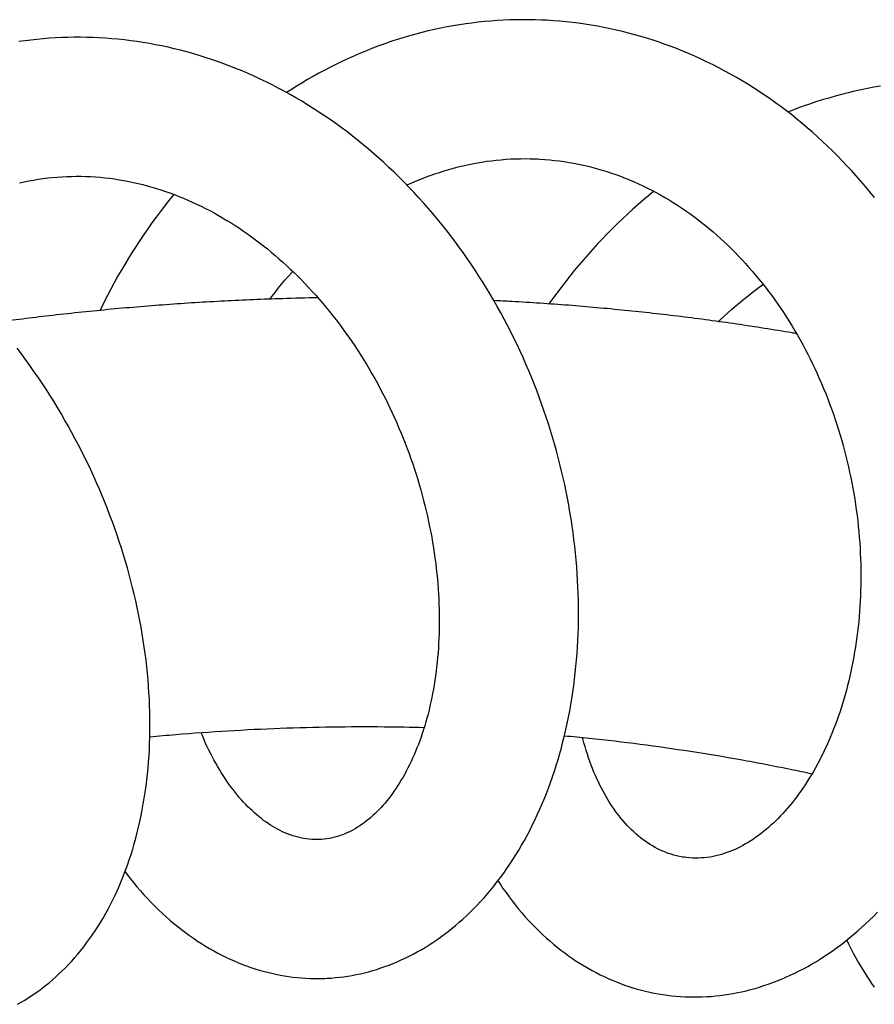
# Model space of a CAD drawing. Header units: millimetres. Extents: x 117 to 1320, y -43 to 1845.
# Tile 24 of 106: x 322 to 356, y 748 to 787. Entities that reach past the tile are written whole.
import ezdxf

# ---------------------------------------------------------------- set-up
doc = ezdxf.new("R2010")
doc.units = ezdxf.units.MM
doc.header["$LTSCALE"] = 65.395
doc.layers.get('0').update_dxf_attribs({"linetype": 'CONTINUOUS'})

msp = doc.modelspace()

# ---------------------------------------------------------------- linework, layer by layer
at = {"color": 7, "linetype": 'Continuous'}
for points in [[(342.637, 787.041), (342.522, 787.046), (342.271, 787.055), (342.019, 787.06), (341.768, 787.06), (341.517, 787.057), (341.267, 787.051), (341.016, 787.04), (340.767, 787.025), (340.518, 787.007), (340.269, 786.985), (340.021, 786.959), (339.773, 786.929), (339.525, 786.896), (339.277, 786.858), (339.03, 786.817), (338.782, 786.772), (338.535, 786.723), (338.288, 786.67), (338.041, 786.613), (337.794, 786.553), (337.548, 786.488), (337.302, 786.419), (337.057, 786.347), (336.812, 786.271), (336.568, 786.191), (336.324, 786.107), (336.082, 786.02), (335.84, 785.929), (335.6, 785.834), (335.36, 785.735), (335.122, 785.633), (334.884, 785.527), (334.648, 785.417), (334.413, 785.304), (334.18, 785.187), (333.948, 785.067), (333.719, 784.944), (333.49, 784.817), (333.264, 784.687), (333.039, 784.553), (332.815, 784.416), (332.593, 784.275), (332.441, 784.176)], [(343.994, 786.918), (343.744, 786.949), (343.494, 786.976), (343.243, 787), (342.992, 787.02), (342.74, 787.036), (342.637, 787.041)], [(348.61, 785.603), (348.373, 785.707), (348.136, 785.806), (347.898, 785.902), (347.659, 785.994), (347.42, 786.082), (347.18, 786.167), (346.939, 786.247), (346.697, 786.324), (346.455, 786.397), (346.212, 786.466), (345.969, 786.531), (345.724, 786.593), (345.48, 786.65), (345.234, 786.704), (344.988, 786.755), (344.74, 786.801), (344.492, 786.844), (344.244, 786.883), (343.994, 786.918)], [(322.21, 786.242), (322.092, 786.227), (321.851, 786.193)], [(323.542, 786.351), (323.296, 786.34), (323.05, 786.324), (322.805, 786.305), (322.56, 786.282), (322.317, 786.255), (322.21, 786.242)], [(328.243, 785.85), (327.997, 785.91), (327.752, 785.967), (327.506, 786.02), (327.259, 786.069), (327.012, 786.115), (326.765, 786.156), (326.518, 786.194), (326.271, 786.228), (326.023, 786.258), (325.775, 786.285), (325.526, 786.308), (325.278, 786.326), (325.029, 786.342), (324.781, 786.353), (324.533, 786.36), (324.284, 786.364), (324.037, 786.363), (323.789, 786.359), (323.542, 786.351)], [(333.956, 749.118), (334.042, 749.122), (334.208, 749.132), (334.374, 749.146), (334.539, 749.163), (334.703, 749.184), (334.867, 749.208), (335.031, 749.235), (335.194, 749.266), (335.357, 749.301), (335.52, 749.339), (335.683, 749.381), (335.846, 749.426), (336.008, 749.475), (336.17, 749.528), (336.331, 749.584), (336.493, 749.644), (336.654, 749.707), (336.814, 749.774), (336.974, 749.845), (337.133, 749.919), (337.292, 749.997), (337.45, 750.079), (337.607, 750.164), (337.764, 750.253), (337.92, 750.345), (338.074, 750.441), (338.228, 750.541), (338.381, 750.644), (338.532, 750.751), (338.682, 750.861), (338.831, 750.975), (338.979, 751.092), (339.126, 751.213), (339.271, 751.337), (339.415, 751.465), (339.558, 751.597), (339.699, 751.732), (339.839, 751.871), (339.978, 752.014), (340.115, 752.16), (340.25, 752.31), (340.384, 752.464), (340.517, 752.621), (340.647, 752.782), (340.776, 752.947), (340.903, 753.115), (341.029, 753.287), (341.152, 753.462), (341.273, 753.64), (341.392, 753.821), (341.509, 754.006), (341.624, 754.194), (341.736, 754.385), (341.846, 754.578), (341.953, 754.774), (342.058, 754.973), (342.16, 755.175), (342.26, 755.378), (342.357, 755.584), (342.451, 755.793), (342.542, 756.003), (342.631, 756.216), (342.718, 756.432), (342.801, 756.65), (342.882, 756.871), (342.961, 757.095), (343.037, 757.321), (343.11, 757.549), (343.18, 757.78), (343.248, 758.013), (343.312, 758.248), (343.374, 758.486), (343.433, 758.725), (343.489, 758.966), (343.543, 759.21), (343.593, 759.454), (343.64, 759.701), (343.685, 759.949), (343.726, 760.198), (343.764, 760.449), (343.8, 760.701), (343.832, 760.954), (343.862, 761.209), (343.888, 761.464), (343.911, 761.721), (343.932, 761.979), (343.949, 762.237), (343.963, 762.496), (343.974, 762.757), (343.982, 763.018), (343.987, 763.28), (343.989, 763.543), (343.988, 763.807), (343.984, 764.072), (343.977, 764.337), (343.967, 764.604), (343.953, 764.871), (343.937, 765.139), (343.917, 765.408), (343.894, 765.678), (343.869, 765.948), (343.84, 766.218), (343.808, 766.489), (343.773, 766.761), (343.734, 767.032), (343.693, 767.304), (343.649, 767.575), (343.601, 767.846), (343.551, 768.118), (343.497, 768.389), (343.441, 768.659), (343.381, 768.929), (343.319, 769.198), (343.253, 769.466), (343.185, 769.734), (343.114, 770.001), (343.039, 770.268), (342.962, 770.534), (342.881, 770.799), (342.798, 771.064), (342.711, 771.328), (342.622, 771.592), (342.529, 771.856), (342.433, 772.119), (342.334, 772.382), (342.232, 772.645), (342.126, 772.907), (342.018, 773.168), (341.907, 773.428), (341.792, 773.687), (341.675, 773.944), (341.555, 774.201), (341.431, 774.456), (341.305, 774.709), (341.177, 774.962), (341.045, 775.212), (340.911, 775.461), (340.774, 775.708), (340.634, 775.953), (340.491, 776.197), (340.346, 776.438), (340.198, 776.678), (340.048, 776.915), (339.895, 777.15), (339.74, 777.383), (339.582, 777.613), (339.422, 777.841), (339.259, 778.068), (339.093, 778.294), (338.923, 778.517), (338.751, 778.739), (338.576, 778.959), (338.399, 779.176), (338.219, 779.392), (338.036, 779.605), (337.851, 779.815), (337.663, 780.023), (337.473, 780.229), (337.281, 780.432), (337.086, 780.632), (336.89, 780.829), (336.691, 781.024), (336.49, 781.215), (336.286, 781.404), (336.081, 781.589), (335.874, 781.771), (335.666, 781.95), (335.456, 782.126), (335.244, 782.298), (335.031, 782.466), (334.817, 782.631), (334.601, 782.792), (334.384, 782.95), (334.165, 783.105), (333.943, 783.257), (333.719, 783.406), (333.494, 783.552), (333.267, 783.694), (333.038, 783.834), (332.807, 783.969), (332.575, 784.102), (332.342, 784.231), (332.107, 784.356), (331.872, 784.478), (331.634, 784.596), (331.396, 784.71), (331.157, 784.821), (330.917, 784.928), (330.677, 785.031), (330.436, 785.13), (330.194, 785.225), (329.951, 785.317), (329.708, 785.405), (329.465, 785.489), (329.221, 785.569), (328.977, 785.645), (328.733, 785.717), (328.488, 785.785), (328.243, 785.85)], [(355.692, 780.025), (355.517, 780.241), (355.341, 780.455), (355.161, 780.665), (354.979, 780.874), (354.795, 781.079), (354.608, 781.281), (354.42, 781.48), (354.228, 781.677), (354.035, 781.87), (353.84, 782.059), (353.643, 782.246), (353.444, 782.429), (353.243, 782.608), (353.04, 782.785), (352.836, 782.957), (352.63, 783.126), (352.422, 783.292), (352.212, 783.455), (352, 783.614), (351.786, 783.771), (351.57, 783.924), (351.352, 784.074), (351.132, 784.221), (350.91, 784.364), (350.686, 784.504), (350.461, 784.641), (350.234, 784.774), (350.006, 784.903), (349.777, 785.029), (349.545, 785.151), (349.313, 785.27), (349.08, 785.385), (348.845, 785.496), (348.61, 785.603)], [(355.931, 784.43), (355.675, 784.385), (355.419, 784.336), (355.164, 784.283), (354.908, 784.226), (354.652, 784.165), (354.397, 784.101), (354.142, 784.032), (353.887, 783.96), (353.633, 783.884), (353.38, 783.804), (353.127, 783.72), (352.876, 783.633), (352.625, 783.541), (352.375, 783.446), (352.275, 783.407)], [(337.201, 780.514), (337.215, 780.52), (337.393, 780.601), (337.572, 780.678), (337.752, 780.752), (337.933, 780.823), (338.115, 780.891), (338.298, 780.956), (338.482, 781.017), (338.667, 781.076), (338.852, 781.131), (339.038, 781.183), (339.224, 781.232), (339.411, 781.278), (339.598, 781.32), (339.786, 781.359), (339.975, 781.394), (340.163, 781.426), (340.352, 781.455), (340.542, 781.48), (340.732, 781.502), (340.922, 781.52), (341.113, 781.535), (341.304, 781.547), (341.496, 781.555)], [(341.496, 781.555), (341.687, 781.559), (341.88, 781.561), (342.072, 781.558), (342.264, 781.552), (342.369, 781.548)], [(342.369, 781.548), (342.464, 781.543), (342.656, 781.53), (342.848, 781.514), (343.04, 781.494), (343.231, 781.47), (343.422, 781.444), (343.613, 781.413), (343.803, 781.38), (343.992, 781.343), (344.18, 781.302), (344.368, 781.259), (344.554, 781.211), (344.74, 781.161), (344.924, 781.108), (345.107, 781.051), (345.289, 780.991), (345.47, 780.928), (345.65, 780.861), (345.829, 780.792), (346.008, 780.719), (346.185, 780.643), (346.362, 780.564), (346.538, 780.481), (346.713, 780.396), (346.887, 780.308), (347.06, 780.216), (347.231, 780.122), (347.401, 780.025), (347.569, 779.925), (347.736, 779.822), (347.902, 779.717), (348.066, 779.609), (348.228, 779.498), (348.389, 779.385), (348.548, 779.27), (348.705, 779.152), (348.86, 779.033), (349.013, 778.911), (349.164, 778.786), (349.313, 778.66), (349.461, 778.531), (349.607, 778.4), (349.752, 778.266), (349.895, 778.13), (350.038, 777.992), (350.179, 777.85), (350.318, 777.706), (350.457, 777.56), (350.594, 777.411), (350.73, 777.259), (350.864, 777.105), (350.996, 776.95), (351.126, 776.792), (351.255, 776.632), (351.382, 776.469), (351.508, 776.305), (351.631, 776.139), (351.753, 775.971), (351.873, 775.801), (351.99, 775.63), (352.106, 775.456), (352.219, 775.282), (352.331, 775.106), (352.44, 774.929), (352.547, 774.75), (352.652, 774.569), (352.755, 774.387), (352.857, 774.202), (352.956, 774.016), (353.054, 773.828), (353.15, 773.638), (353.244, 773.446), (353.336, 773.252), (353.427, 773.057), (353.515, 772.86), (353.601, 772.662), (353.684, 772.463), (353.766, 772.262), (353.846, 772.06), (353.923, 771.857), (353.998, 771.653), (354.071, 771.448), (354.141, 771.242), (354.209, 771.036), (354.275, 770.828), (354.338, 770.62), (354.399, 770.412), (354.458, 770.203), (354.514, 769.994), (354.568, 769.785), (354.619, 769.575), (354.668, 769.364), (354.715, 769.153), (354.76, 768.942), (354.802, 768.729), (354.842, 768.516), (354.879, 768.302), (354.915, 768.087), (354.947, 767.873), (354.978, 767.658), (355.006, 767.443), (355.032, 767.227), (355.055, 767.012), (355.076, 766.797), (355.095, 766.583), (355.111, 766.368), (355.125, 766.154), (355.136, 765.941), (355.145, 765.728), (355.152, 765.516), (355.156, 765.304), (355.158, 765.094), (355.158, 764.884), (355.155, 764.675), (355.15, 764.467), (355.143, 764.259), (355.133, 764.053), (355.121, 763.847), (355.107, 763.642), (355.09, 763.438), (355.072, 763.235), (355.051, 763.033), (355.028, 762.832), (355.002, 762.631), (354.975, 762.432), (354.945, 762.234), (354.913, 762.038), (354.879, 761.842), (354.843, 761.649), (354.805, 761.457), (354.765, 761.266), (354.723, 761.077), (354.679, 760.891), (354.633, 760.706), (354.586, 760.523), (354.536, 760.342), (354.485, 760.163), (354.432, 759.987), (354.377, 759.813), (354.321, 759.641), (354.263, 759.472), (354.204, 759.304), (354.142, 759.139), (354.079, 758.975), (354.015, 758.813), (353.948, 758.653), (353.88, 758.494), (353.81, 758.338), (353.739, 758.184), (353.666, 758.032), (353.592, 757.883), (353.516, 757.736), (353.439, 757.591), (353.361, 757.449), (353.282, 757.31), (353.201, 757.173), (353.119, 757.038), (353.037, 756.907), (352.953, 756.778), (352.869, 756.652), (352.783, 756.529), (352.697, 756.409), (352.61, 756.291), (352.522, 756.176), (352.434, 756.064), (352.344, 755.955), (352.254, 755.849), (352.164, 755.745), (352.072, 755.644), (351.98, 755.546), (351.886, 755.45), (351.792, 755.356), (351.697, 755.265), (351.601, 755.176), (351.504, 755.09), (351.406, 755.007), (351.307, 754.926), (351.208, 754.848), (351.107, 754.773), (351.007, 754.7), (350.905, 754.63), (350.803, 754.564), (350.701, 754.5), (350.598, 754.438), (350.494, 754.38), (350.39, 754.325), (350.286, 754.273), (350.181, 754.224), (350.075, 754.178), (349.969, 754.135), (349.862, 754.095), (349.754, 754.057), (349.645, 754.024), (349.535, 753.993), (349.423, 753.965), (349.309, 753.941), (349.194, 753.92), (349.079, 753.904), (348.962, 753.891)], [(321.873, 780.602), (322.056, 780.643), (322.239, 780.68)], [(322.239, 780.68), (322.422, 780.714), (322.606, 780.744), (322.79, 780.771), (322.895, 780.785)], [(322.895, 780.785), (322.993, 780.796), (323.179, 780.816), (323.366, 780.832), (323.553, 780.845), (323.741, 780.854), (323.93, 780.86), (324.119, 780.863), (324.308, 780.862), (324.497, 780.857), (324.687, 780.849), (324.876, 780.837), (325.065, 780.822), (325.254, 780.804), (325.443, 780.782), (325.631, 780.756), (325.819, 780.728), (326.006, 780.696), (326.192, 780.66), (326.377, 780.622), (326.562, 780.58), (326.745, 780.535), (326.927, 780.488), (327.108, 780.437), (327.288, 780.383), (327.467, 780.326), (327.645, 780.266), (327.824, 780.203), (328.001, 780.137), (328.179, 780.068), (328.355, 779.996), (328.531, 779.92), (328.707, 779.842), (328.881, 779.762), (329.054, 779.678), (329.227, 779.591), (329.399, 779.502), (329.569, 779.41), (329.739, 779.316), (329.908, 779.218), (330.076, 779.118), (330.242, 779.015), (330.408, 778.91), (330.572, 778.803), (330.734, 778.693), (330.895, 778.581), (331.055, 778.467), (331.212, 778.35), (331.369, 778.232), (331.524, 778.111), (331.678, 777.987), (331.831, 777.861), (331.983, 777.733), (332.135, 777.601), (332.286, 777.467), (332.436, 777.33), (332.585, 777.191), (332.733, 777.049), (332.879, 776.905), (333.025, 776.759), (333.169, 776.61), (333.311, 776.459), (333.453, 776.306), (333.593, 776.151), (333.731, 775.994), (333.868, 775.834), (334.003, 775.673), (334.136, 775.51), (334.268, 775.345), (334.398, 775.178), (334.526, 775.01), (334.652, 774.84), (334.776, 774.669), (334.898, 774.496), (335.019, 774.322), (335.137, 774.147), (335.254, 773.969), (335.37, 773.789), (335.484, 773.607), (335.597, 773.423), (335.707, 773.237), (335.816, 773.049), (335.924, 772.86), (336.029, 772.67), (336.132, 772.478), (336.234, 772.285), (336.333, 772.09), (336.43, 771.894), (336.526, 771.697), (336.619, 771.499), (336.71, 771.3), (336.799, 771.1), (336.885, 770.9), (336.97, 770.699), (337.052, 770.497), (337.131, 770.295), (337.209, 770.092), (337.284, 769.889), (337.357, 769.685), (337.427, 769.481), (337.496, 769.276), (337.562, 769.07), (337.626, 768.864), (337.687, 768.658), (337.747, 768.451), (337.804, 768.243), (337.859, 768.035), (337.912, 767.827), (337.962, 767.619), (338.01, 767.41), (338.056, 767.201), (338.099, 766.993), (338.14, 766.784), (338.179, 766.576), (338.215, 766.368), (338.249, 766.161), (338.281, 765.954), (338.31, 765.747), (338.337, 765.542), (338.362, 765.337), (338.384, 765.133), (338.404, 764.931), (338.421, 764.729), (338.436, 764.529), (338.449, 764.33), (338.46, 764.131), (338.468, 763.934), (338.474, 763.736), (338.478, 763.54), (338.48, 763.344), (338.479, 763.149), (338.476, 762.955), (338.471, 762.762), (338.464, 762.571), (338.455, 762.38), (338.443, 762.192), (338.43, 762.004), (338.414, 761.818), (338.396, 761.634), (338.376, 761.451), (338.355, 761.271), (338.331, 761.092), (338.305, 760.915), (338.277, 760.74), (338.248, 760.567), (338.216, 760.396), (338.183, 760.228), (338.148, 760.063), (338.112, 759.899), (338.073, 759.738), (338.034, 759.579), (337.992, 759.422), (337.948, 759.267), (337.903, 759.114), (337.856, 758.963), (337.808, 758.813), (337.758, 758.666), (337.706, 758.521), (337.653, 758.378), (337.598, 758.237), (337.541, 758.099), (337.484, 757.963), (337.425, 757.829), (337.364, 757.699), (337.303, 757.57), (337.24, 757.445), (337.176, 757.322), (337.111, 757.201), (337.045, 757.084), (336.978, 756.969), (336.91, 756.858), (336.841, 756.749), (336.772, 756.642), (336.701, 756.539), (336.63, 756.437), (336.557, 756.339), (336.484, 756.243), (336.409, 756.149), (336.334, 756.058), (336.257, 755.97), (336.18, 755.884), (336.101, 755.8), (336.021, 755.718), (335.94, 755.639), (335.857, 755.562), (335.773, 755.488), (335.688, 755.416), (335.602, 755.347), (335.514, 755.28), (335.425, 755.216), (335.335, 755.154), (335.243, 755.096), (335.15, 755.04), (335.055, 754.987), (334.96, 754.937), (334.862, 754.89), (334.763, 754.846), (334.663, 754.805), (334.561, 754.768), (334.457, 754.735)], [(346.963, 780.268), (346.77, 780.108), (346.556, 779.928), (346.345, 779.744), (346.136, 779.558), (345.929, 779.369), (345.725, 779.177), (345.523, 778.983), (345.324, 778.787), (345.128, 778.588), (344.933, 778.387), (344.742, 778.183), (344.553, 777.978), (344.367, 777.77), (344.183, 777.559), (344.001, 777.345), (343.821, 777.129), (343.644, 776.911), (343.469, 776.689), (343.296, 776.466), (343.126, 776.24), (342.959, 776.011), (342.816, 775.812)], [(327.981, 780.144), (327.956, 780.113), (327.782, 779.899), (327.61, 779.681), (327.441, 779.462), (327.275, 779.24), (327.111, 779.015), (326.95, 778.788), (326.791, 778.559), (326.635, 778.327), (326.482, 778.093), (326.331, 777.857), (326.183, 777.618), (326.037, 777.377), (325.895, 777.135), (325.755, 776.89), (325.618, 776.643), (325.484, 776.395), (325.352, 776.144), (325.224, 775.893), (325.098, 775.639), (325.057, 775.554)], [(331.781, 776.001), (331.857, 776.102), (331.984, 776.267), (332.112, 776.429), (332.242, 776.589), (332.374, 776.747), (332.508, 776.904), (332.644, 777.059), (332.68, 777.099)], [(349.519, 775.112), (349.582, 775.172), (349.737, 775.317), (349.893, 775.458), (350.051, 775.598), (350.21, 775.736), (350.371, 775.871), (350.533, 776.004), (350.696, 776.135), (350.861, 776.263), (351.026, 776.389), (351.193, 776.512), (351.293, 776.584)], [(321.792, 748.091), (321.935, 748.172), (322.077, 748.256), (322.218, 748.344), (322.358, 748.435), (322.497, 748.529), (322.634, 748.628), (322.771, 748.729), (322.906, 748.835), (323.04, 748.944), (323.173, 749.056), (323.304, 749.172), (323.434, 749.292), (323.563, 749.415), (323.689, 749.541), (323.815, 749.671), (323.938, 749.804), (324.06, 749.941), (324.18, 750.081), (324.298, 750.225), (324.415, 750.372), (324.529, 750.522), (324.642, 750.677), (324.753, 750.834), (324.862, 750.996), (324.969, 751.161), (325.074, 751.329), (325.176, 751.502), (325.277, 751.677), (325.375, 751.856), (325.471, 752.039), (325.564, 752.224), (325.655, 752.413), (325.744, 752.604), (325.829, 752.798), (325.912, 752.995), (325.992, 753.195), (326.069, 753.397), (326.144, 753.602), (326.215, 753.81), (326.284, 754.02), (326.35, 754.232), (326.413, 754.447), (326.473, 754.665), (326.531, 754.885), (326.585, 755.107), (326.636, 755.332), (326.684, 755.559), (326.729, 755.788), (326.771, 756.019), (326.81, 756.252), (326.846, 756.486), (326.879, 756.723), (326.909, 756.961), (326.935, 757.201), (326.958, 757.442), (326.979, 757.684), (326.996, 757.927), (327.01, 758.172), (327.021, 758.417), (327.029, 758.664), (327.033, 758.912), (327.035, 759.161), (327.033, 759.411), (327.028, 759.663), (327.021, 759.915), (327.01, 760.169), (326.995, 760.423), (326.978, 760.679), (326.958, 760.935), (326.934, 761.193), (326.908, 761.451), (326.878, 761.71), (326.845, 761.969), (326.809, 762.229), (326.77, 762.49), (326.727, 762.75), (326.682, 763.012), (326.634, 763.273), (326.582, 763.534), (326.528, 763.796), (326.471, 764.057), (326.41, 764.318), (326.347, 764.579), (326.281, 764.84), (326.211, 765.1), (326.139, 765.36), (326.064, 765.621), (325.985, 765.881), (325.904, 766.142), (325.819, 766.402), (325.731, 766.662), (325.641, 766.922), (325.547, 767.182), (325.45, 767.441), (325.351, 767.7), (325.248, 767.959), (325.143, 768.216), (325.034, 768.473), (324.923, 768.729), (324.809, 768.984), (324.692, 769.238), (324.572, 769.491), (324.45, 769.743), (324.325, 769.994), (324.197, 770.243), (324.067, 770.491), (323.933, 770.738), (323.797, 770.984), (323.658, 771.229), (323.516, 771.472), (323.372, 771.715), (323.224, 771.956), (323.074, 772.196), (322.921, 772.434), (322.765, 772.672), (322.607, 772.908), (322.445, 773.142), (322.282, 773.374), (322.115, 773.605), (321.946, 773.834), (321.775, 774.061)], [(333.737, 754.614), (333.654, 754.611), (333.545, 754.612), (333.435, 754.617), (333.326, 754.626), (333.216, 754.64), (333.108, 754.657), (333, 754.678), (332.892, 754.703), (332.786, 754.731), (332.681, 754.763), (332.577, 754.799), (332.475, 754.837), (332.375, 754.879), (332.277, 754.923), (332.18, 754.969), (332.085, 755.019), (331.99, 755.071), (331.897, 755.126), (331.805, 755.183), (331.713, 755.244), (331.621, 755.307), (331.531, 755.372), (331.44, 755.441), (331.351, 755.513), (331.261, 755.587), (331.173, 755.664), (331.084, 755.744), (330.997, 755.827), (330.91, 755.913), (330.823, 756.001), (330.737, 756.092), (330.652, 756.186), (330.568, 756.282), (330.484, 756.382), (330.402, 756.484), (330.32, 756.588), (330.239, 756.696), (330.159, 756.806), (330.08, 756.918), (330.003, 757.032), (329.927, 757.148), (329.852, 757.266), (329.779, 757.386), (329.706, 757.51), (329.634, 757.636), (329.563, 757.765), (329.493, 757.898), (329.424, 758.033), (329.356, 758.171), (329.289, 758.312), (329.224, 758.455), (329.159, 758.601), (329.096, 758.75), (329.062, 758.834)], [(348.183, 753.908), (348.099, 753.921), (347.984, 753.943), (347.87, 753.968), (347.758, 753.997), (347.647, 754.03), (347.538, 754.066), (347.431, 754.106), (347.325, 754.149), (347.221, 754.196), (347.118, 754.247), (347.016, 754.3), (346.916, 754.357), (346.818, 754.417), (346.721, 754.479), (346.626, 754.545), (346.533, 754.613), (346.44, 754.685), (346.349, 754.759), (346.26, 754.836), (346.172, 754.915), (346.085, 754.997), (346, 755.082), (345.916, 755.169), (345.833, 755.259), (345.752, 755.352), (345.673, 755.447), (345.594, 755.544), (345.518, 755.644), (345.443, 755.746), (345.369, 755.851), (345.297, 755.957), (345.226, 756.066), (345.157, 756.177), (345.09, 756.29), (345.024, 756.405), (344.959, 756.522), (344.896, 756.642), (344.834, 756.765), (344.773, 756.891), (344.714, 757.02), (344.655, 757.151), (344.599, 757.285), (344.544, 757.421), (344.49, 757.56), (344.438, 757.701), (344.388, 757.844), (344.339, 757.99), (344.292, 758.138), (344.247, 758.288), (344.203, 758.441), (344.162, 758.595), (344.151, 758.637)], [(333.926, 754.627), (333.817, 754.618), (333.737, 754.614)], [(334.457, 754.735), (334.353, 754.706), (334.248, 754.68), (334.141, 754.658), (334.034, 754.641), (333.926, 754.627)], [(348.494, 753.879), (348.377, 753.887), (348.262, 753.898), (348.183, 753.908)], [(348.962, 753.891), (348.845, 753.882), (348.728, 753.877), (348.61, 753.876), (348.494, 753.879)], [(326.047, 753.339), (326.117, 753.246), (326.249, 753.076), (326.383, 752.91), (326.519, 752.747), (326.656, 752.587), (326.796, 752.43), (326.938, 752.276), (327.081, 752.126), (327.227, 751.978), (327.374, 751.834), (327.522, 751.694), (327.672, 751.557), (327.823, 751.424), (327.976, 751.295), (328.13, 751.169), (328.284, 751.047), (328.44, 750.928), (328.597, 750.814), (328.755, 750.703), (328.913, 750.596), (329.073, 750.493), (329.233, 750.393), (329.393, 750.298), (329.554, 750.206), (329.716, 750.119), (329.878, 750.035), (330.04, 749.955), (330.203, 749.878), (330.366, 749.806), (330.53, 749.737), (330.693, 749.672), (330.857, 749.611), (331.021, 749.553), (331.186, 749.499), (331.351, 749.448), (331.517, 749.401), (331.683, 749.357), (331.85, 749.317), (332.017, 749.281), (332.185, 749.248), (332.353, 749.218), (332.52, 749.192), (332.688, 749.17), (332.856, 749.152), (333.024, 749.137), (333.192, 749.125), (333.36, 749.117)], [(340.801, 752.98), (340.882, 752.856), (341, 752.681), (341.12, 752.511), (341.242, 752.344), (341.365, 752.18), (341.491, 752.02), (341.619, 751.863), (341.748, 751.709), (341.88, 751.559), (342.013, 751.412), (342.149, 751.268), (342.286, 751.127), (342.425, 750.989), (342.566, 750.855), (342.708, 750.724), (342.852, 750.597), (342.998, 750.473), (343.145, 750.352), (343.294, 750.235), (343.444, 750.122), (343.595, 750.012), (343.747, 749.906), (343.901, 749.803), (344.055, 749.704), (344.211, 749.609), (344.367, 749.517), (344.525, 749.429), (344.683, 749.344), (344.842, 749.263), (345.002, 749.186), (345.163, 749.112), (345.324, 749.042), (345.486, 748.975), (345.649, 748.912), (345.813, 748.853), (345.978, 748.797), (346.143, 748.745), (346.309, 748.696), (346.476, 748.65), (346.644, 748.609)], [(347.414, 748.463), (347.498, 748.451), (347.67, 748.431), (347.843, 748.414), (348.016, 748.4), (348.189, 748.39), (348.363, 748.384), (348.537, 748.381), (348.711, 748.382), (348.885, 748.387), (349.059, 748.395), (349.233, 748.406), (349.408, 748.422), (349.582, 748.441), (349.756, 748.463), (349.929, 748.489), (350.103, 748.519), (350.277, 748.552), (350.451, 748.589), (350.625, 748.629), (350.799, 748.673), (350.974, 748.721), (351.148, 748.773), (351.322, 748.829), (351.497, 748.888), (351.671, 748.951), (351.845, 749.018), (352.02, 749.089), (352.194, 749.163), (352.367, 749.242), (352.54, 749.324), (352.713, 749.41), (352.885, 749.499), (353.057, 749.593), (353.228, 749.69), (353.399, 749.791), (353.568, 749.896), (353.737, 750.005), (353.905, 750.117), (354.071, 750.233), (354.237, 750.352), (354.401, 750.475), (354.564, 750.602), (354.725, 750.731), (354.885, 750.865), (355.044, 751.001), (355.201, 751.141), (355.357, 751.286), (355.512, 751.434), (355.666, 751.586), (355.819, 751.741)], [(354.597, 750.629), (354.669, 750.479), (354.761, 750.294), (354.855, 750.112), (354.953, 749.932), (355.052, 749.756), (355.154, 749.582), (355.258, 749.412), (355.365, 749.245), (355.474, 749.081), (355.585, 748.92), (355.69, 748.773)], [(333.36, 749.117), (333.528, 749.113), (333.695, 749.112), (333.863, 749.115), (333.956, 749.118)], [(346.644, 748.609), (346.813, 748.57), (346.982, 748.535), (347.152, 748.504), (347.323, 748.476), (347.414, 748.463)]]:
    msp.add_lwpolyline(points, dxfattribs=at)
for points, knots in [([(333.68, 776.053), (333.21, 776.045), (331.975, 776.015), (329.972, 775.931), (327.668, 775.786), (325.356, 775.592), (323.117, 775.356), (321.65, 775.172), (320.955, 775.078)], [0, 0, 0, 0, 1.408982, 3.706265, 6.014552, 8.334294, 10.665994, 12.768595, 12.768595, 12.768595, 12.768595]), ([(352.614, 774.634), (352.555, 774.644), (351.767, 774.779), (350.244, 775.019), (348.039, 775.316), (345.82, 775.564), (343.59, 775.764), (341.861, 775.88), (340.877, 775.932), (340.64, 775.944)], [0, 0, 0, 0, 0.17998, 2.398835, 4.623925, 6.855955, 9.095087, 11.341966, 12.052716, 12.052716, 12.052716, 12.052716]), ([(337.879, 759.038), (337.351, 759.052), (336.139, 759.073), (334.241, 759.068), (332.183, 759.014), (330.119, 758.912), (328.4, 758.789), (327.37, 758.698), (327.029, 758.666)], [0, 0, 0, 0, 1.584913, 3.635511, 5.693712, 7.760267, 9.835571, 10.863407, 10.863407, 10.863407, 10.863407]), ([(353.22, 757.206), (352.939, 757.266), (352.002, 757.464), (350.403, 757.771), (348.418, 758.102), (346.422, 758.385), (344.757, 758.579), (343.758, 758.677), (343.429, 758.708)], [0, 0, 0, 0, 0.863305, 2.872088, 4.884241, 6.900343, 8.920589, 9.911701, 9.911701, 9.911701, 9.911701])]:
    msp.add_open_spline(points, degree=3, knots=knots, dxfattribs=at)

doc.saveas('drawing.dxf')
